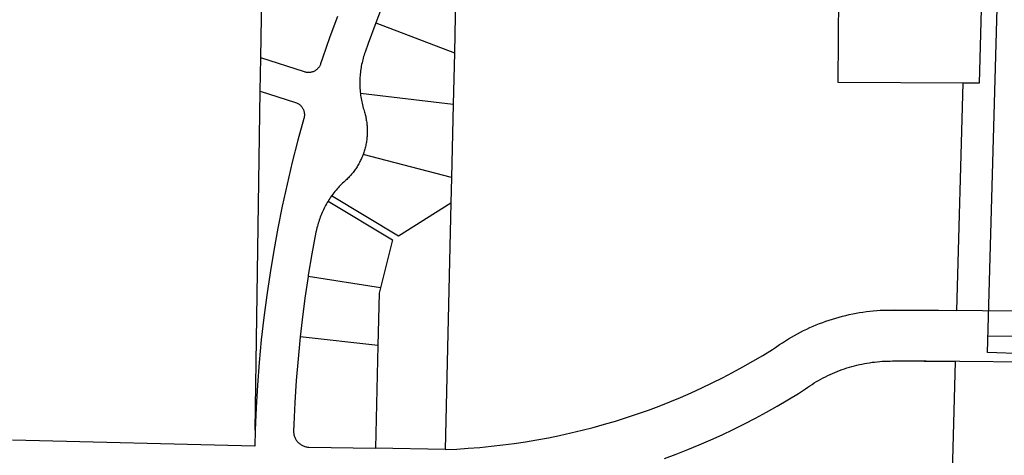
# Model space of a CAD drawing. Header units: feet. Extents: x 1348695 to 1391571, y 443146 to 661817.
# Tile 48 of 58: x 1366477 to 1368019, y 650303 to 650986. Entities that reach past the tile are written whole.
import ezdxf

# ---------------------------------------------------------------- set-up
doc = ezdxf.new("R2010")
doc.units = ezdxf.units.FT
doc.header["$MEASUREMENT"] = 0
doc.layers.add('eatpar', color=32, linetype='Continuous')
doc.layers.add('junk', color=1, linetype='Continuous')

msp = doc.modelspace()

# ---------------------------------------------------------------- linework, layer by layer
at = {"layer": 'eatpar'}
for p, q in [((1366854.5, 650926), (1366856.125, 651035.4375)), ((1367160, 651033.9375), (1367157.75, 650933.875)), ((1367034.75, 650980.9375), (1367157.75, 650933.875)), ((1367157.75, 650933.875), (1367155.875, 650852.8125)), ((1366853.75, 650873.75), (1366854.5, 650926)), ((1366845.625, 650342.1875), (1366853.75, 650873.75)), ((1367155.875, 650852.8125), (1367010.5, 650870.3125)), ((1367155.875, 650852.8125), (1367153.25, 650738.375)), ((1367153.25, 650738.375), (1367014.75, 650774.375)), ((1367153.25, 650738.375), (1367152.375, 650698.375)), ((1367152.375, 650698.375), (1367143.5, 650311.75)), ((1367042.125, 650565.5), (1366928.75, 650583.375)), ((1367038.125, 650475.0625), (1366916.25, 650488.25)), ((1367038.125, 650475.0625), (1367034.375, 650313.625)), ((1367143.5, 650311.75), (1367034.375, 650313.625))]:
    msp.add_line(p, q, dxfattribs=at)
for points in [[(1368051.25, 650462.0625), (1367993, 650463.6875), (1368017, 651320.8125), (1368042, 651320.375)], [(1367069.75, 651066.5), (1367056.25, 651034.875), (1367043.375, 651003.0625), (1367034.75, 650980.9375)], [(1367954.875, 650886.375), (1367759.125, 650887.5625), (1367760, 651023.625)], [(1367983.75, 651022.25), (1367979.875, 650886.25), (1367954.875, 650886.375)], [(1366974.5, 650991), (1366962.75, 650958.8125), (1366951.125, 650925.375), (1366948.25, 650916.75), (1366947.875, 650915.5625), (1366947.375, 650914.625), (1366947, 650913.6875), (1366946.375, 650912.75), (1366945.875, 650911.875), (1366945.25, 650911), (1366944.625, 650910.1875), (1366943.875, 650909.4375), (1366943, 650908.4375), (1366942.125, 650907.75), (1366941.375, 650907.0625), (1366940.5, 650906.4375), (1366939.625, 650905.875), (1366938.75, 650905.375), (1366937.5, 650904.75), (1366936.5, 650904.375), (1366935.5, 650904), (1366934.5, 650903.6875), (1366933.5, 650903.4375), (1366932.5, 650903.25), (1366931.375, 650903.125), (1366930.375, 650903.0625), (1366929.375, 650903), (1366928.25, 650903), (1366927.25, 650903.125), (1366926.25, 650903.25), (1366925.125, 650903.4375), (1366924.125, 650903.6875), (1366923.125, 650904), (1366854.5, 650926)], [(1367034.75, 650980.9375), (1367022.75, 650948.6875), (1367017.875, 650935.1875), (1367017.125, 650932.75), (1367016.375, 650930.375), (1367015.625, 650927.9375), (1367014.875, 650925.5), (1367014.25, 650923.0625), (1367013.625, 650920.625), (1367013.125, 650918.125), (1367012.5, 650915.6875), (1367012, 650913.1875), (1367011.625, 650910.6875), (1367011.25, 650908.1875), (1367010.875, 650905.6875), (1367010.5, 650903.1875), (1367010.25, 650900.625), (1367010.125, 650898.125), (1367009.875, 650895.625), (1367009.75, 650893.0625), (1367009.625, 650890.5625), (1367009.625, 650888), (1367009.625, 650885.5), (1367009.625, 650882.9375), (1367009.75, 650880.4375), (1367009.875, 650877.875), (1367010.125, 650875.375), (1367010.25, 650872.875), (1367010.5, 650870.3125)], [(1367143.5, 650311.75), (1367161.625, 650312.5), (1367179.625, 650313.625), (1367197.625, 650315.0625), (1367215.625, 650316.8125), (1367233.625, 650318.875), (1367251.625, 650321.1875), (1367269.5, 650323.875), (1367287.25, 650326.875), (1367305.125, 650330.1875), (1367322.75, 650333.8125), (1367340.5, 650337.6875), (1367358, 650341.9375), (1367375.5, 650346.5), (1367393, 650351.3125), (1367410.25, 650356.4375), (1367427.5, 650361.875), (1367444.75, 650367.625), (1367461.75, 650373.6875), (1367478.625, 650380), (1367495.5, 650386.6875), (1367512.25, 650393.5625), (1367528.75, 650400.8125), (1367545.25, 650408.3125), (1367561.5, 650416.125), (1367577.75, 650424.1875), (1367593.75, 650432.5625), (1367609.625, 650441.1875), (1367625.375, 650450.0625), (1367641, 650459.25), (1367656.375, 650468.6875), (1367659.25, 650470.5), (1367663, 650473.1875), (1367667.375, 650476.3125), (1367671.875, 650479.3125), (1367676.5, 650482.25), (1367681.125, 650485.125), (1367685.75, 650487.9375), (1367690.5, 650490.625), (1367695.25, 650493.25), (1367700, 650495.8125), (1367704.875, 650498.25), (1367709.75, 650500.625), (1367714.75, 650502.875), (1367719.75, 650505.0625), (1367724.75, 650507.1875), (1367729.75, 650509.25), (1367734.875, 650511.1875), (1367740, 650513), (1367745.125, 650514.75), (1367750.25, 650516.4375), (1367755.5, 650518), (1367760.75, 650519.5), (1367766, 650520.875), (1367771.25, 650522.1875), (1367776.5, 650523.375), (1367781.875, 650524.5), (1367787.25, 650525.5), (1367792.5, 650526.4375), (1367797.875, 650527.3125), (1367803.25, 650528.0625), (1367808.75, 650528.6875), (1367814.125, 650529.25), (1367819.5, 650529.6875), (1367825, 650530.0625), (1367830.375, 650530.3125), (1367835.75, 650530.5), (1367841.25, 650530.5625), (1367846.625, 650530.5625), (1367944.875, 650529.75), (1367954.875, 650886.375)], [(1366853.75, 650873.75), (1366908.75, 650856.0625), (1366910.25, 650855.5625), (1366911.5, 650854.9375), (1366912.5, 650854.5), (1366913.375, 650853.9375), (1366914.5, 650853.1875), (1366915.625, 650852.3125), (1366916.5, 650851.625), (1366917.375, 650850.625), (1366918.125, 650849.8125), (1366918.75, 650849), (1366919.375, 650848.125), (1366920, 650847.25), (1366920.5, 650846.375), (1366921, 650845.4375), (1366921.375, 650844.4375), (1366921.75, 650843.4375), (1366922, 650842.4375), (1366922.25, 650841.4375), (1366922.5, 650840.4375), (1366922.625, 650839.375), (1366922.75, 650838.3125), (1366922.875, 650837.25), (1366922.75, 650836.25), (1366922.75, 650835.1875), (1366922.625, 650834.125), (1366922.5, 650833.125), (1366922.25, 650832.0625), (1366921.875, 650831.0625), (1366912.5, 650796.9375), (1366903.75, 650762.625), (1366895.625, 650728.125), (1366888, 650693.5), (1366881, 650658.8125), (1366874.75, 650623.9375), (1366869, 650588.9375), (1366863.875, 650553.9375), (1366859.25, 650518.75), (1366855.375, 650483.5625), (1366852.125, 650448.3125), (1366849.375, 650412.9375), (1366847.375, 650377.5625), (1366845.625, 650342.1875)], [(1367010.5, 650870.3125), (1367011, 650867.1875), (1367011.375, 650864.6875), (1367011.75, 650862.1875), (1367012.125, 650859.6875), (1367012.625, 650857.25), (1367013.25, 650854.75), (1367013.75, 650852.3125), (1367014.375, 650849.8125), (1367015.125, 650847.375), (1367015.75, 650844.9375), (1367016.375, 650842.875), (1367017, 650841), (1367017.5, 650839.1875), (1367018, 650837.4375), (1367018.5, 650835.6875), (1367018.875, 650833.875), (1367019.25, 650832.0625), (1367019.625, 650830.3125), (1367019.875, 650828.5), (1367020.25, 650826.6875), (1367020.5, 650824.875), (1367020.75, 650823.0625), (1367020.875, 650821.1875), (1367021, 650819.375), (1367021.125, 650817.5625), (1367021.25, 650815.75), (1367021.375, 650813.875), (1367021.375, 650812.0625), (1367021.375, 650810.25), (1367021.375, 650808.375), (1367021.25, 650806.5625), (1367021.125, 650804.75), (1367021, 650802.9375), (1367020.875, 650801.0625), (1367020.75, 650799.25), (1367020.5, 650797.4375), (1367020.25, 650795.625), (1367020, 650793.8125), (1367019.625, 650792), (1367019.25, 650790.1875), (1367018.875, 650788.4375), (1367018.5, 650786.625), (1367018, 650784.875), (1367017.625, 650783.0625), (1367017, 650781.3125), (1367016.5, 650779.5625), (1367016, 650777.8125), (1367015.375, 650776.125), (1367014.75, 650774.375)], [(1367014.75, 650774.375), (1367014.375, 650773.3125), (1367013.625, 650771.625), (1367013, 650769.9375), (1367012.25, 650768.25), (1367011.5, 650766.5625), (1367010.625, 650764.9375), (1367009.875, 650763.3125), (1367009, 650761.6875), (1367008.125, 650760.0625), (1367007.25, 650758.5), (1367006.25, 650756.875), (1367005.375, 650755.3125), (1367004.375, 650753.8125), (1367003.375, 650752.25), (1367002.25, 650750.75), (1367001.25, 650749.25), (1367000.125, 650747.8125), (1366999, 650746.3125), (1366997.875, 650744.9375), (1366996.75, 650743.5), (1366995.5, 650742.125), (1366994.25, 650740.75), (1366993, 650739.375), (1366991.75, 650738.0625), (1366990.5, 650736.75), (1366989.125, 650735.5), (1366987.875, 650734.1875), (1366986.5, 650733), (1366984.5, 650731.25), (1366982.75, 650729.5625), (1366980.875, 650727.75), (1366979.125, 650725.9375), (1366977.375, 650724.125), (1366975.625, 650722.25), (1366974, 650720.375), (1366972.375, 650718.4375), (1366970.75, 650716.5), (1366969.125, 650714.5), (1366967.625, 650712.5), (1366966.125, 650710.5), (1366965.375, 650709.5625)], [(1366959.875, 650701.25), (1366958.625, 650699.0625), (1366957.375, 650696.875), (1366956.125, 650694.6875), (1366955, 650692.4375), (1366953.875, 650690.1875), (1366952.75, 650687.9375), (1366951.625, 650685.625), (1366950.625, 650683.3125), (1366949.625, 650681), (1366948.625, 650678.625), (1366947.75, 650676.3125), (1366946.875, 650673.9375), (1366946, 650671.5), (1366945.25, 650669.125), (1366944.5, 650666.6875), (1366943.75, 650664.25), (1366943.125, 650661.8125), (1366942.5, 650659.375), (1366941.875, 650656.9375), (1366941.375, 650654.4375), (1366941, 650652.6875), (1366934.75, 650618.875), (1366929, 650585), (1366928.75, 650583.375)], [(1366965.375, 650709.5625), (1366964, 650707.5), (1366962.5, 650705.4375), (1366961.125, 650703.3125), (1366959.875, 650701.25)], [(1366959.875, 650701.25), (1367061, 650640.4375), (1367042.125, 650565.5)], [(1367152.375, 650698.375), (1367070.5, 650646.4375), (1366965.375, 650709.5625)], [(1366928.75, 650583.375), (1366923.75, 650549.375), (1366919.25, 650515.25), (1366916.25, 650488.25)], [(1367042.125, 650565.5), (1367040, 650557.1875), (1367038.125, 650475.0625)], [(1366916.25, 650488.25), (1366912.875, 650454.0625), (1366910, 650419.75), (1366907.875, 650385.4375), (1366906.25, 650351.125), (1366905.875, 650341.25), (1366905.875, 650339.875), (1366906, 650338.5625), (1366906.125, 650337.25), (1366906.25, 650336), (1366906.5, 650334.6875), (1366906.875, 650333.4375), (1366907.25, 650332.1875), (1366907.75, 650330.9375), (1366908.25, 650329.75), (1366908.875, 650328.5625), (1366909.5, 650327.4375), (1366910.125, 650326.375), (1366911, 650325.3125), (1366911.75, 650324.25), (1366912.625, 650323.3125), (1366913.5, 650322.375), (1366914.5, 650321.5), (1366915.5, 650320.625), (1366916.625, 650319.875), (1366917.625, 650319.125), (1366918.75, 650318.5), (1366920, 650317.875), (1366921.125, 650317.3125), (1366922.375, 650316.875), (1366923.625, 650316.4375), (1366924.875, 650316.125), (1366926.125, 650315.8125), (1366927.5, 650315.625), (1366928.75, 650315.5), (1366930, 650315.375), (1367034.375, 650313.625)], [(1367487.125, 650297.8125), (1367505.375, 650304.5625), (1367523.5, 650311.6875), (1367541.5, 650319.125), (1367559.375, 650326.875), (1367577.125, 650334.9375), (1367594.75, 650343.25), (1367612.125, 650351.9375), (1367629.5, 650360.9375), (1367646.625, 650370.1875), (1367663.625, 650379.75), (1367680.375, 650389.625), (1367697, 650399.75), (1367704.875, 650404.75), (1367708.125, 650407.1875), (1367711.5, 650409.5), (1367714.75, 650411.75), (1367718.125, 650413.9375), (1367721.625, 650416.125), (1367725, 650418.1875), (1367728.5, 650420.25), (1367732.125, 650422.1875), (1367735.625, 650424.125), (1367739.25, 650425.9375), (1367742.875, 650427.75), (1367746.5, 650429.4375), (1367750.125, 650431.125), (1367753.875, 650432.6875), (1367757.625, 650434.25), (1367761.375, 650435.6875), (1367765.25, 650437.0625), (1367769, 650438.4375), (1367772.875, 650439.6875), (1367776.75, 650440.875), (1367780.625, 650442), (1367784.5, 650443.0625), (1367788.375, 650444), (1367792.375, 650444.9375), (1367796.25, 650445.8125), (1367800.25, 650446.5625), (1367804.25, 650447.3125), (1367808.25, 650447.9375), (1367812.25, 650448.5), (1367816.25, 650449), (1367820.25, 650449.4375), (1367824.25, 650449.8125), (1367828.25, 650450.125), (1367832.375, 650450.3125), (1367836.375, 650450.5), (1367840.375, 650450.5625), (1367844.5, 650450.625), (1367942.625, 650449.75), (1367937.125, 650256.375)], [(1366845.625, 650342.1875), (1366845.25, 650316.875), (1366465.375, 650326.625)]]:
    msp.add_lwpolyline(points, dxfattribs=at)
at = {"layer": 'junk'}
for p, q in [((1370734.3418, 650506.6819), (1367846.625, 650530.5625)), ((1369138.1766, 650479.4857), (1367993.7177, 650489.3203)), ((1369778.0009, 650433.3836), (1367844.5, 650450.625))]:
    msp.add_line(p, q, dxfattribs=at)

doc.saveas('drawing.dxf')
